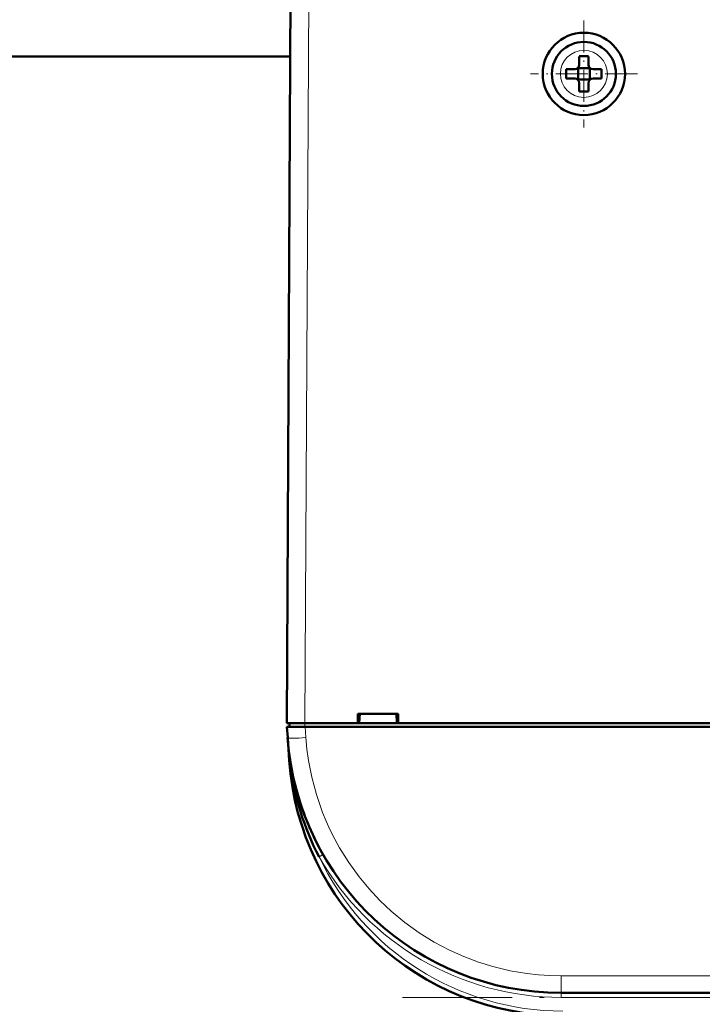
# Model space of a CAD drawing. Extents: x -1861 to 2179, y -1874 to 646.
# Tile 29 of 73: x 314 to 389, y -1618 to -1510. Entities that reach past the tile are written whole.
import ezdxf

# ---------------------------------------------------------------- set-up
doc = ezdxf.new("R2010")
doc.units = 0
doc.linetypes.add('DASHDOT', pattern=[18.5, 12, -3, 0.5, -3])

msp = doc.modelspace()

# ---------------------------------------------------------------- linework, layer by layer
at = {"color": 7, "lineweight": 50}
for p, q in [((343.07, -1587.23), (343.49, -1505.18)), ((343.45, -1514.34), (279.68, -1514.34)), ((375.07, -1515.23), (375.07, -1514.31)), ((376.07, -1514.31), (376.07, -1515.23)), ((373.65, -1515.73), (374.57, -1515.73)), ((374.92, -1515.58), (374.93, -1515.59)), ((374.93, -1515.59), (376.21, -1515.59)), ((374.93, -1515.59), (374.93, -1516.86)), ((376.21, -1515.59), (376.22, -1515.58)), ((376.21, -1515.59), (376.21, -1516.86)), ((377.49, -1515.73), (376.57, -1515.73)), ((373.65, -1516.73), (374.57, -1516.73)), ((374.93, -1516.86), (374.92, -1516.88)), ((376.21, -1516.86), (374.93, -1516.86)), ((376.21, -1516.86), (376.22, -1516.88)), ((377.49, -1516.73), (376.57, -1516.73)), ((375.07, -1517.23), (375.07, -1518.15)), ((376.07, -1517.23), (376.07, -1518.15)), ((350.86, -1587.23), (350.86, -1586.23)), ((350.86, -1586.23), (355.27, -1586.23)), ((351, -1587.23), (351.07, -1586.23)), ((355.07, -1586.23), (355.13, -1587.23)), ((355.27, -1586.23), (355.27, -1587.23)), ((343.07, -1587.23), (345.07, -1587.23)), ((343.18, -1588.82), (343.09, -1587.63)), ((343.09, -1587.63), (345.09, -1587.63)), ((343.37, -1587.23), (343.37, -1587.63)), ((345.07, -1587.23), (350.86, -1587.23)), ((598.04, -1587.63), (345.09, -1587.63)), ((350.86, -1587.23), (351, -1587.23)), ((350.92, -1587.23), (355.22, -1587.23)), ((355.13, -1587.23), (355.27, -1587.23)), ((355.27, -1587.23), (474.86, -1587.23)), ((343.18, -1588.86), (343.35, -1591.32)), ((345.52, -1598.54), (345.62, -1598.77)), ((570.03, -1616.73), (373.1, -1616.73))]:
    msp.add_line(p, q, dxfattribs=at)
at = {"color": 7, "lineweight": 18}
for p, q in [((345.49, -1505.18), (345.07, -1587.23)), ((375.59, -1513.66), (375.57, -1513.66)), ((373, -1516.21), (373, -1516.23)), ((378.14, -1516.25), (378.14, -1516.23)), ((375.55, -1518.8), (375.57, -1518.8)), ((345.06, -1587.63), (345.06, -1587.23)), ((345.09, -1587.63), (345.17, -1588.82)), ((343.35, -1591.32), (343.4, -1591.32)), ((343.45, -1591.69), (343.4, -1591.32)), ((346.61, -1601.84), (346.92, -1601.66)), ((346.92, -1601.66), (347.04, -1601.59)), ((570.03, -1614.87), (373.1, -1614.87)), ((373.1, -1616.73), (373.1, -1614.87)), ((373.1, -1616.73), (373.1, -1617.23)), ((570.03, -1617.23), (373.1, -1617.23))]:
    msp.add_line(p, q, dxfattribs=at)
at = {"color": 7, "linetype": 'DASHDOT', "lineweight": 18, "ltscale": 0.292499}
msp.add_line((375.57, -1510.38), (375.57, -1522.08), dxfattribs=at)
at = {"color": 7, "linetype": 'DASHDOT', "lineweight": 18, "ltscale": 0.2925}
msp.add_line((381.42, -1516.23), (369.72, -1516.23), dxfattribs=at)
at = {"color": 7, "linetype": 'DASHDOT', "lineweight": 18, "ltscale": 0.012015}
msp.add_line((345.06, -1587.19), (345.06, -1587.67), dxfattribs=at)
at = {"color": 7, "linetype": 'DASHDOT', "lineweight": 18}
msp.add_line((589.72, -1617.23), (353.41, -1617.23), dxfattribs=at)
at = {"color": 7, "lineweight": 18}
msp.add_lwpolyline([(345.17, -1588.82), (345.28, -1590.06), (345.46, -1591.32), (345.82, -1593.15), (346.32, -1595.02), (346.99, -1596.99), (347.4, -1597.97), (347.84, -1598.95), (348.33, -1599.91), (348.85, -1600.87), (349.86, -1602.48), (350.98, -1604.03), (352.08, -1605.36), (353.26, -1606.62), (354.51, -1607.81), (356, -1609.04), (357.55, -1610.15), (359.19, -1611.17), (360.87, -1612.06), (362.45, -1612.76), (364.04, -1613.36), (365.63, -1613.85), (367.51, -1614.31), (369.35, -1614.62), (370.62, -1614.76), (371.86, -1614.84), (373.1, -1614.87)], dxfattribs=at)
at = {"color": 7, "lineweight": 50}
for radius in [4.5, 3.5]:
    msp.add_circle((375.57, -1516.23), radius, dxfattribs=at)
at = {"color": 7, "lineweight": 18}
for centre, radius, start, end in [((375.57, -1516.23), 2.57, 90, 179.4706), ((375.57, -1516.23), 2.57, 0, 89.4706), ((375.57, -1516.23), 2.57, 180, 269.4706), ((375.57, -1516.23), 2.57, 270, 359.4706), ((403.91, -1584.58), 60.88, 184.0416, 186.3583), ((373.1, -1586.73), 30.5, 209.6942, 269.9999), ((373.28, -1589.23), 29.5, 205.3037, 270)]:
    msp.add_arc(centre, radius, start, end, dxfattribs=at)
at = {"color": 7, "lineweight": 50}
for centre, radius, start, end in [((375.57, -1531.4), 17.1, 89.9978, 91.6733), ((375.57, -1531.4), 17.1, 88.3267, 90.0022), ((390.74, -1516.23), 17.1, 178.3267, 180.0022), ((374.57, -1515.23), 0.5, 270, 360), ((376.57, -1515.23), 0.5, 180, 270), ((360.4, -1516.23), 17.1, 359.9978, 1.6733), ((390.78, -1516.23), 17.14, 179.9996, 181.6715), ((374.57, -1517.23), 0.5, 0, 90), ((376.57, -1517.23), 0.5, 90, 180), ((360.36, -1516.23), 17.14, 358.3285, 0.0004), ((375.57, -1501.02), 17.13, 268.3286, 271.6729), ((373.1, -1586.73), 30, 184, 270), ((373.28, -1589.23), 30, 184, 270), ((343.41, -1591.55), 0.135, 285.2868, 317.5747), ((373.18, -1587.99), 29.96, 187.0814, 207.5257), ((372.92, -1586.8), 29.8, 198.5314, 203.1815), ((373.13, -1586.72), 30.03, 205.6025, 209.691)]:
    msp.add_arc(centre, radius, start, end, dxfattribs=at)
at = {"color": 7, "lineweight": 18}
for centre, major_axis, ratio, start_param, end_param in [((345.17, -1588.68), (2, 0.14), 0.069587, 3.141593, 4.707523), ((342.96, -1591.35), (0.495, 0.076), 0.164442, 5.813966, 6.277967)]:
    msp.add_ellipse(centre, major_axis=major_axis, ratio=ratio, start_param=start_param, end_param=end_param, dxfattribs=at)

doc.saveas('drawing.dxf')
